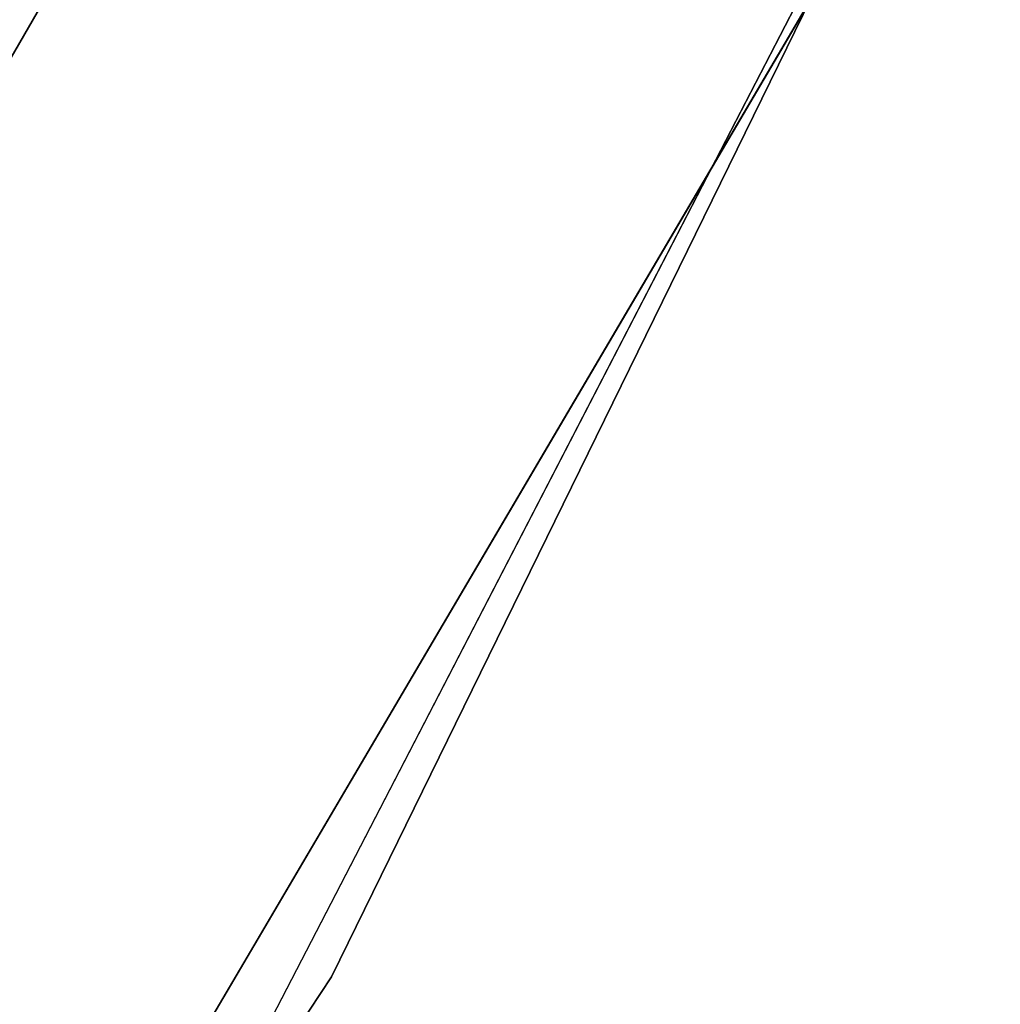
# Model space of a CAD drawing. Extents: x -91 to 91, y -91 to 262.
# Tile 230 of 256: x 53.09 to 55.22, y -30.93 to -28.79. Entities that reach past the tile are written whole.
import ezdxf

# ---------------------------------------------------------------- set-up
doc = ezdxf.new("R2010")
doc.units = 0
doc.header["$LTSCALE"] = 25.4
doc.layers.get('0').update_dxf_attribs({"linetype": 'CONTINUOUS'})

# ---------------------------------------------------------------- blocks, each defined once
blk = doc.blocks.new('ETE0_STL_1')
at = {"color": 0}
for p, q in [((53.7694, -30.8683, 159.5), (57.3385, -23.5859, 159.5)), ((57.3385, -23.5859, 169), (53.7694, -30.8683, 169)), ((57.3385, -23.5859, 169), (53.7694, -30.8683, 169)), ((53.7694, -30.8683, 159.5), (57.3385, -23.5859, 159.5)), ((56.8072, -24.8384, 330.5076), (53.0791, -32.0407, 330.5076)), ((53.0791, -32.0407, 321.0076), (56.8072, -24.8384, 321.0076)), ((53.0791, -32.0407, 321.0076), (56.8072, -24.8384, 321.0076)), ((56.8072, -24.8384, 330.5076), (53.0791, -32.0407, 330.5076)), ((53.6912, -27.8106, 164.5076), (50.8859, -32.6619, 164.5076)), ((50.8859, -32.6619, 162.5076), (53.6912, -27.8106, 162.5076)), ((50.8859, -32.6619, 162.5076), (53.6912, -27.8106, 162.5076)), ((53.6912, -27.8106, 164.5076), (50.8859, -32.6619, 164.5076)), ((51.2281, -34.8351, 327.5076), (55.3367, -27.8505, 327.5076)), ((55.3367, -27.8505, 328.5076), (51.2281, -34.8351, 328.5076)), ((51.2281, -34.8351, 327.5076), (55.3367, -27.8505, 327.5076)), ((55.3367, -27.8505, 328.5076), (51.2281, -34.8351, 328.5076)), ((49.2803, -37.6225, 159.5), (53.7694, -30.8683, 159.5)), ((53.7694, -30.8683, 169), (49.2803, -37.6225, 169)), ((53.7694, -30.8683, 169), (49.2803, -37.6225, 169)), ((49.2803, -37.6225, 159.5), (53.7694, -30.8683, 159.5)), ((53.7694, -30.8683, 169), (53.7694, -30.8683, 159.5)), ((53.7694, -30.8683, 169), (53.7694, -30.8683, 159.5))]:
    blk.add_line(p, q, dxfattribs=at)

msp = doc.modelspace()

# ---------------------------------------------------------------- block references
at = {"color": 253}
msp.add_blockref('ETE0_STL_1', (0, 0), dxfattribs=at)

doc.saveas('drawing.dxf')
